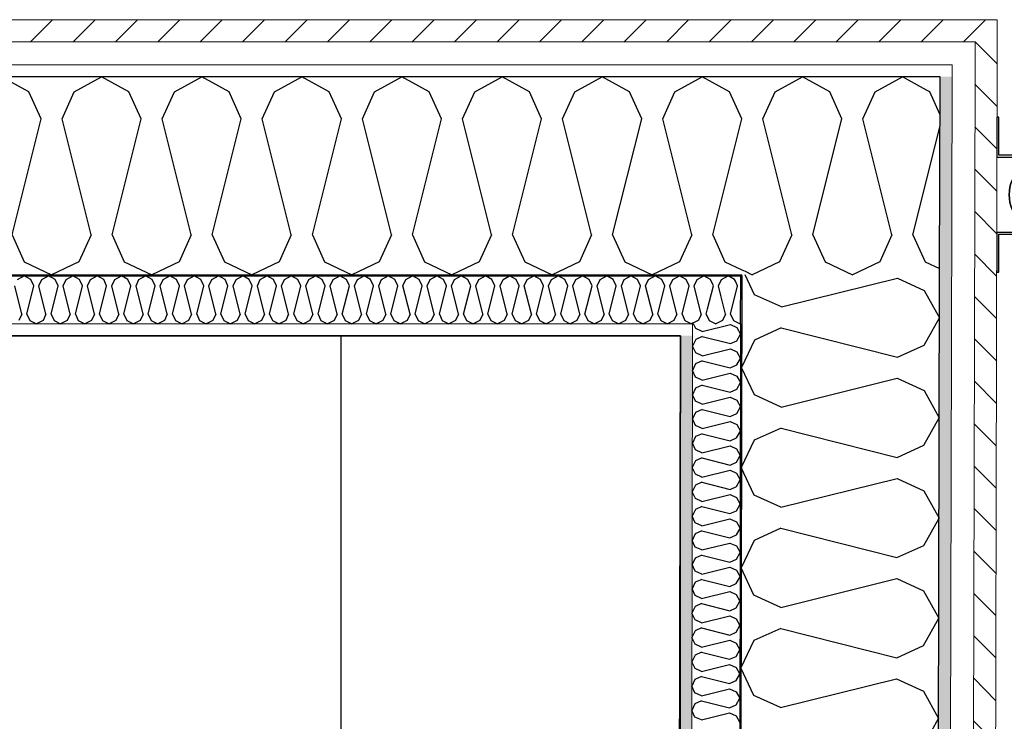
# Model space of a CAD drawing. Header units: millimetres. Extents: x -3836 to 10135, y -3581 to 11389.
# Tile 45 of 47: x 6879 to 7864, y 8544 to 9246. Entities that reach past the tile are written whole.
import ezdxf
from ezdxf.enums import TextEntityAlignment as Align

# ---------------------------------------------------------------- set-up
doc = ezdxf.new("R2010")
doc.units = ezdxf.units.MM
doc.header["$LTSCALE"] = 0.5
doc.header["$MEASUREMENT"] = 0
doc.linetypes.add('PLINE', pattern=[0])
for name, color, linetype in [('231- Bærende yttervegger (Skravur)(Nye konstruksjoner)', 7, 'Continuous'), ('231- Bærende yttervegger(Nye konstruksjoner)', 7, 'Continuous'), ('252- Gulv på grunn_ bunnplate(Nye konstruksjoner)', 7, 'Continuous'), ('265- Gesimser_ takrenner og nedløp(Nye konstruksjoner)', 7, 'Continuous'), ('68-- Inventar (løst)(Nye konstruksjoner)', 7, 'Continuous'), ('862- M___Nettoareal(Nye konstruksjoner)', 7, 'Continuous'), ('862- M___Nettoareal(Polylinje)(Nye konstruksjoner)', 7, 'Continuous'), ('862- M___Nettoareal(Tekst)(Nye konstruksjoner)', 7, 'Continuous')]:
    doc.layers.add(name, color=color, linetype=linetype)
doc.layers.add('235- Utvendig kledning og overflate(Nye konstruksjoner)', color=7, linetype='Continuous', lineweight=0)
doc.layers.add('236- Innvendig kledning og overflate(Nye konstruksjoner)', color=7, linetype='Continuous', lineweight=0)
doc.styles.add('GENERATED_STYLE_1', font='arial.ttf')
pattern_1 = [(225, (0, 0), (-21.2132, 21.2132), [])]
pattern_2 = [(0, (0, 0), (0, 43.30127), [0, -25]), (0, (12.5, 21.65), (0, 43.30127), [0, -25])]

# ---------------------------------------------------------------- blocks, each defined once
blk = doc.blocks.new('Soverom_3_6', base_point=(5938.86, 6191.37))
at = {"layer": '862- M___Nettoareal(Polylinje)(Nye konstruksjoner)', "linetype": 'PLINE', "flags": 128}
blk.add_lwpolyline([(4641.9, 8929.56), (4641.9, 6730.97), (4405.45, 6730.97), (4405.45, 5406.97), (7532.81, 5406.97), (7540.43, 8929.56)], close=True, dxfattribs=at)
at = {"layer": '862- M___Nettoareal(Tekst)(Nye konstruksjoner)', "style": 'GENERATED_STYLE_1'}
for tag, height, p in [('DUMMY_862', 100, (5466.36, 6505.66)), ('DUMMY_861', 100, (5390.09, 6482.8)), ('DUMMY_863', 200, (6487.63, 6348.51)), ('ROOM_NAME', 200, (5390.09, 6302.8)), ('DUMMY_864', 100, (5390.09, 6034.23))]:
    blk.add_attdef(tag, text='', height=height, dxfattribs=at).set_placement(p, align=Align.TOP_LEFT)
blk = doc.blocks.new('*X35')
at = {"layer": '231- Bærende yttervegger (Skravur)(Nye konstruksjoner)', "linetype": 'PLINE'}
for p, q in [((7590.45, 8951.2), (7597.49, 8979.35)), ((7597.49, 8979.35), (7595.26, 8984.26)), ((7585.35, 8951.2), (7580.71, 8969.75)), ((7566.17, 8951.2), (7567.51, 8956.58)), ((7560.19, 8949.27), (7558.11, 8944.7)), ((7566.17, 8951.2), (7569.13, 8944.7)), ((7585.35, 8951.2), (7582.39, 8944.7)), ((7590.45, 8951.2), (7593.41, 8944.7)), ((7558.11, 8944.7), (7553.35, 8942.44)), ((7569.13, 8944.7), (7575.76, 8941.56)), ((7582.39, 8944.7), (7575.76, 8941.56)), ((7593.41, 8944.7), (7600.04, 8941.56)), ((7600.46, 8941.76), (7600.04, 8941.56))]:
    blk.add_line(p, q, dxfattribs=at)
blk = doc.blocks.new('*X36')
at = {"layer": '231- Bærende yttervegger (Skravur)(Nye konstruksjoner)', "linetype": 'PLINE'}
for p, q in [((7789.77, 9173.29), (7786.52, 9175.11)), ((7799.91, 9151), (7789.77, 9173.29)), ((7772.94, 9030.32), (7799.89, 9138.11)), ((7751.9, 9030.32), (7729.84, 9118.55)), ((7672.78, 9030.32), (7683.2, 9072.02)), ((7651.74, 9030.32), (7649.68, 9038.56)), ((7651.74, 9030.32), (7639.53, 9003.5)), ((7672.78, 9030.32), (7684.99, 9003.5)), ((7751.9, 9030.32), (7739.69, 9003.5)), ((7772.94, 9030.32), (7785.15, 9003.5)), ((7639.53, 9003.5), (7612.18, 8990.56)), ((7684.99, 9003.5), (7712.34, 8990.56)), ((7739.69, 9003.5), (7712.34, 8990.56)), ((7785.15, 9003.5), (7799.58, 8996.67)), ((7604.98, 8993.96), (7612.18, 8990.56))]:
    blk.add_line(p, q, dxfattribs=at)
blk = doc.blocks.new('*X37')
at = {"layer": '231- Bærende yttervegger (Skravur)(Nye konstruksjoner)', "linetype": 'PLINE'}
for p, q in [((7554.03, 8979.35), (7556.99, 8985.86)), ((7556.99, 8985.86), (7563.62, 8989.56)), ((7570.25, 8985.86), (7563.62, 8989.56)), ((7573.21, 8979.35), (7570.25, 8985.86)), ((7578.31, 8979.35), (7581.27, 8985.86)), ((7581.27, 8985.86), (7587.9, 8989.56)), ((7594.53, 8985.86), (7587.9, 8989.56)), ((7595.26, 8984.26), (7594.53, 8985.86)), ((7561.07, 8951.2), (7554.03, 8979.35)), ((7567.51, 8956.58), (7573.21, 8979.35)), ((7580.71, 8969.75), (7578.31, 8979.35)), ((7561.07, 8951.2), (7560.19, 8949.27)), ((7553.35, 8942.44), (7552.46, 8942.02))]:
    blk.add_line(p, q, dxfattribs=at)
blk = doc.blocks.new('*X39')
at = {"layer": '231- Bærende yttervegger (Skravur)(Nye konstruksjoner)', "linetype": 'PLINE'}
for p, q in [((6877.11, 8985.86), (6883.74, 8989.56)), ((6890.37, 8985.86), (6883.74, 8989.56)), ((6893.33, 8979.35), (6890.37, 8985.86)), ((6898.43, 8979.35), (6901.39, 8985.86)), ((6901.39, 8985.86), (6908.02, 8989.56)), ((6914.65, 8985.86), (6908.02, 8989.56)), ((6917.61, 8979.35), (6914.65, 8985.86)), ((6922.71, 8979.35), (6925.67, 8985.86)), ((6925.67, 8985.86), (6932.3, 8989.56)), ((6938.93, 8985.86), (6932.3, 8989.56)), ((6941.89, 8979.35), (6938.93, 8985.86)), ((6946.99, 8979.35), (6949.95, 8985.86)), ((6949.95, 8985.86), (6956.58, 8989.56)), ((6963.22, 8985.86), (6956.58, 8989.56)), ((6966.17, 8979.35), (6963.22, 8985.86)), ((6971.28, 8979.35), (6974.23, 8985.86)), ((6974.23, 8985.86), (6980.87, 8989.56)), ((6987.5, 8985.86), (6980.87, 8989.56)), ((6990.46, 8979.35), (6987.5, 8985.86)), ((6995.56, 8979.35), (6998.52, 8985.86)), ((6998.52, 8985.86), (7005.15, 8989.56)), ((7011.78, 8985.86), (7005.15, 8989.56)), ((7014.74, 8979.35), (7011.78, 8985.86)), ((7019.84, 8979.35), (7022.8, 8985.86)), ((7022.8, 8985.86), (7029.43, 8989.56)), ((7036.06, 8985.86), (7029.43, 8989.56)), ((7039.02, 8979.35), (7036.06, 8985.86)), ((7044.12, 8979.35), (7047.08, 8985.86)), ((7047.08, 8985.86), (7053.71, 8989.56)), ((7060.34, 8985.86), (7053.71, 8989.56)), ((7063.3, 8979.35), (7060.34, 8985.86)), ((7068.4, 8979.35), (7071.36, 8985.86)), ((7071.36, 8985.86), (7077.99, 8989.56)), ((7084.62, 8985.86), (7077.99, 8989.56)), ((7087.58, 8979.35), (7084.62, 8985.86)), ((7092.68, 8979.35), (7095.64, 8985.86)), ((7095.64, 8985.86), (7102.27, 8989.56)), ((7108.9, 8985.86), (7102.27, 8989.56)), ((7111.86, 8979.35), (7108.9, 8985.86)), ((7116.96, 8979.35), (7119.92, 8985.86)), ((7119.92, 8985.86), (7126.55, 8989.56)), ((7133.18, 8985.86), (7126.55, 8989.56)), ((7136.14, 8979.35), (7133.18, 8985.86)), ((7141.24, 8979.35), (7144.2, 8985.86)), ((7144.2, 8985.86), (7150.83, 8989.56)), ((7157.47, 8985.86), (7150.83, 8989.56)), ((7160.42, 8979.35), (7157.47, 8985.86)), ((7165.53, 8979.35), (7168.49, 8985.86)), ((7168.49, 8985.86), (7175.12, 8989.56)), ((7181.75, 8985.86), (7175.12, 8989.56)), ((7184.71, 8979.35), (7181.75, 8985.86)), ((7189.81, 8979.35), (7192.77, 8985.86)), ((7192.77, 8985.86), (7199.4, 8989.56)), ((7206.03, 8985.86), (7199.4, 8989.56)), ((7208.99, 8979.35), (7206.03, 8985.86)), ((7214.09, 8979.35), (7217.05, 8985.86)), ((7217.05, 8985.86), (7223.68, 8989.56)), ((7230.31, 8985.86), (7223.68, 8989.56)), ((7233.27, 8979.35), (7230.31, 8985.86)), ((7238.37, 8979.35), (7241.33, 8985.86)), ((7241.33, 8985.86), (7247.96, 8989.56)), ((7254.59, 8985.86), (7247.96, 8989.56)), ((7257.55, 8979.35), (7254.59, 8985.86)), ((7262.65, 8979.35), (7265.61, 8985.86)), ((7265.61, 8985.86), (7272.24, 8989.56)), ((7278.87, 8985.86), (7272.24, 8989.56)), ((7281.83, 8979.35), (7278.87, 8985.86)), ((7286.93, 8979.35), (7289.89, 8985.86)), ((7289.89, 8985.86), (7296.52, 8989.56)), ((7303.15, 8985.86), (7296.52, 8989.56)), ((7306.11, 8979.35), (7303.15, 8985.86)), ((7311.21, 8979.35), (7314.17, 8985.86)), ((7314.17, 8985.86), (7320.8, 8989.56)), ((7327.43, 8985.86), (7320.8, 8989.56)), ((7330.39, 8979.35), (7327.43, 8985.86)), ((7335.49, 8979.35), (7338.45, 8985.86)), ((7338.45, 8985.86), (7345.08, 8989.56)), ((7351.72, 8985.86), (7345.08, 8989.56)), ((7354.67, 8979.35), (7351.72, 8985.86)), ((7359.78, 8979.35), (7362.74, 8985.86)), ((7362.74, 8985.86), (7369.37, 8989.56)), ((7376, 8985.86), (7369.37, 8989.56)), ((7378.96, 8979.35), (7376, 8985.86)), ((7384.06, 8979.35), (7387.02, 8985.86)), ((7387.02, 8985.86), (7393.65, 8989.56)), ((7400.28, 8985.86), (7393.65, 8989.56)), ((7403.24, 8979.35), (7400.28, 8985.86)), ((7408.34, 8979.35), (7411.3, 8985.86)), ((7411.3, 8985.86), (7417.93, 8989.56)), ((7424.56, 8985.86), (7417.93, 8989.56)), ((7427.52, 8979.35), (7424.56, 8985.86)), ((7432.62, 8979.35), (7435.58, 8985.86)), ((7435.58, 8985.86), (7442.21, 8989.56)), ((7448.84, 8985.86), (7442.21, 8989.56)), ((7451.8, 8979.35), (7448.84, 8985.86)), ((7456.9, 8979.35), (7459.86, 8985.86)), ((7459.86, 8985.86), (7466.49, 8989.56)), ((7473.12, 8985.86), (7466.49, 8989.56)), ((7476.08, 8979.35), (7473.12, 8985.86)), ((7481.18, 8979.35), (7484.14, 8985.86)), ((7484.14, 8985.86), (7490.77, 8989.56)), ((7497.4, 8985.86), (7490.77, 8989.56)), ((7500.36, 8979.35), (7497.4, 8985.86)), ((7505.46, 8979.35), (7508.42, 8985.86)), ((7508.42, 8985.86), (7515.05, 8989.56)), ((7521.68, 8985.86), (7515.05, 8989.56)), ((7524.64, 8979.35), (7521.68, 8985.86)), ((7529.75, 8979.35), (7532.7, 8985.86)), ((7532.7, 8985.86), (7539.34, 8989.56)), ((7545.97, 8985.86), (7539.34, 8989.56)), ((7548.93, 8979.35), (7545.97, 8985.86)), ((6881.19, 8951.2), (6874.15, 8979.35)), ((6886.29, 8951.2), (6893.33, 8979.35)), ((6905.47, 8951.2), (6898.43, 8979.35)), ((6910.57, 8951.2), (6917.61, 8979.35)), ((6929.75, 8951.2), (6922.71, 8979.35)), ((6934.85, 8951.2), (6941.89, 8979.35)), ((6954.03, 8951.2), (6946.99, 8979.35)), ((6959.14, 8951.2), (6966.17, 8979.35)), ((6978.32, 8951.2), (6971.28, 8979.35)), ((6983.42, 8951.2), (6990.46, 8979.35)), ((7002.6, 8951.2), (6995.56, 8979.35)), ((7007.7, 8951.2), (7014.74, 8979.35)), ((7026.88, 8951.2), (7019.84, 8979.35)), ((7031.98, 8951.2), (7039.02, 8979.35)), ((7051.16, 8951.2), (7044.12, 8979.35)), ((7056.26, 8951.2), (7063.3, 8979.35)), ((7075.44, 8951.2), (7068.4, 8979.35)), ((7080.54, 8951.2), (7087.58, 8979.35)), ((7099.72, 8951.2), (7092.68, 8979.35)), ((7104.82, 8951.2), (7111.86, 8979.35)), ((7124, 8951.2), (7116.96, 8979.35)), ((7129.1, 8951.2), (7136.14, 8979.35)), ((7148.28, 8951.2), (7141.24, 8979.35)), ((7153.39, 8951.2), (7160.42, 8979.35)), ((7172.57, 8951.2), (7165.53, 8979.35)), ((7177.67, 8951.2), (7184.71, 8979.35)), ((7196.85, 8951.2), (7189.81, 8979.35)), ((7201.95, 8951.2), (7208.99, 8979.35)), ((7221.13, 8951.2), (7214.09, 8979.35)), ((7226.23, 8951.2), (7233.27, 8979.35)), ((7245.41, 8951.2), (7238.37, 8979.35)), ((7250.51, 8951.2), (7257.55, 8979.35)), ((7269.69, 8951.2), (7262.65, 8979.35)), ((7274.79, 8951.2), (7281.83, 8979.35)), ((7293.97, 8951.2), (7286.93, 8979.35)), ((7299.07, 8951.2), (7306.11, 8979.35)), ((7318.25, 8951.2), (7311.21, 8979.35)), ((7323.35, 8951.2), (7330.39, 8979.35)), ((7342.53, 8951.2), (7335.49, 8979.35)), ((7347.64, 8951.2), (7354.67, 8979.35)), ((7366.82, 8951.2), (7359.78, 8979.35)), ((7371.92, 8951.2), (7378.96, 8979.35)), ((7391.1, 8951.2), (7384.06, 8979.35)), ((7396.2, 8951.2), (7403.24, 8979.35)), ((7415.38, 8951.2), (7408.34, 8979.35)), ((7420.48, 8951.2), (7427.52, 8979.35)), ((7439.66, 8951.2), (7432.62, 8979.35)), ((7444.76, 8951.2), (7451.8, 8979.35)), ((7463.94, 8951.2), (7456.9, 8979.35)), ((7469.04, 8951.2), (7476.08, 8979.35)), ((7488.22, 8951.2), (7481.18, 8979.35)), ((7493.32, 8951.2), (7500.36, 8979.35)), ((7512.5, 8951.2), (7505.46, 8979.35)), ((7517.6, 8951.2), (7524.64, 8979.35)), ((7536.78, 8951.2), (7529.75, 8979.35)), ((7541.89, 8951.2), (7548.93, 8979.35)), ((6881.19, 8951.2), (6878.23, 8944.7)), ((6886.29, 8951.2), (6889.25, 8944.7)), ((6905.47, 8951.2), (6902.51, 8944.7)), ((6910.57, 8951.2), (6913.53, 8944.7)), ((6929.75, 8951.2), (6926.79, 8944.7)), ((6934.85, 8951.2), (6937.81, 8944.7)), ((6954.03, 8951.2), (6951.07, 8944.7)), ((6959.14, 8951.2), (6962.09, 8944.7)), ((6978.32, 8951.2), (6975.36, 8944.7)), ((6983.42, 8951.2), (6986.38, 8944.7)), ((7002.6, 8951.2), (6999.64, 8944.7)), ((7007.7, 8951.2), (7010.66, 8944.7)), ((7026.88, 8951.2), (7023.92, 8944.7)), ((7031.98, 8951.2), (7034.94, 8944.7)), ((7051.16, 8951.2), (7048.2, 8944.7)), ((7056.26, 8951.2), (7059.22, 8944.7)), ((7075.44, 8951.2), (7072.48, 8944.7)), ((7080.54, 8951.2), (7083.5, 8944.7)), ((7099.72, 8951.2), (7096.76, 8944.7)), ((7104.82, 8951.2), (7107.78, 8944.7)), ((7124, 8951.2), (7121.04, 8944.7)), ((7129.1, 8951.2), (7132.06, 8944.7)), ((7148.28, 8951.2), (7145.33, 8944.7)), ((7153.39, 8951.2), (7156.34, 8944.7)), ((7172.57, 8951.2), (7169.61, 8944.7)), ((7177.67, 8951.2), (7180.63, 8944.7)), ((7196.85, 8951.2), (7193.89, 8944.7)), ((7201.95, 8951.2), (7204.91, 8944.7)), ((7221.13, 8951.2), (7218.17, 8944.7)), ((7226.23, 8951.2), (7229.19, 8944.7)), ((7245.41, 8951.2), (7242.45, 8944.7)), ((7250.51, 8951.2), (7253.47, 8944.7)), ((7269.69, 8951.2), (7266.73, 8944.7)), ((7274.79, 8951.2), (7277.75, 8944.7)), ((7293.97, 8951.2), (7291.01, 8944.7)), ((7299.07, 8951.2), (7302.03, 8944.7)), ((7318.25, 8951.2), (7315.29, 8944.7)), ((7323.35, 8951.2), (7326.31, 8944.7)), ((7342.53, 8951.2), (7339.58, 8944.7)), ((7347.64, 8951.2), (7350.59, 8944.7)), ((7366.82, 8951.2), (7363.86, 8944.7)), ((7371.92, 8951.2), (7374.88, 8944.7)), ((7391.1, 8951.2), (7388.14, 8944.7)), ((7396.2, 8951.2), (7399.16, 8944.7)), ((7415.38, 8951.2), (7412.42, 8944.7)), ((7420.48, 8951.2), (7423.44, 8944.7)), ((7439.66, 8951.2), (7436.7, 8944.7)), ((7444.76, 8951.2), (7447.72, 8944.7)), ((7463.94, 8951.2), (7460.98, 8944.7)), ((7469.04, 8951.2), (7472, 8944.7)), ((7488.22, 8951.2), (7485.26, 8944.7)), ((7493.32, 8951.2), (7496.28, 8944.7)), ((7512.5, 8951.2), (7509.54, 8944.7)), ((7517.6, 8951.2), (7520.56, 8944.7)), ((7536.78, 8951.2), (7533.83, 8944.7)), ((7541.89, 8951.2), (7544.84, 8944.7)), ((6889.25, 8944.7), (6895.88, 8941.56)), ((6902.51, 8944.7), (6895.88, 8941.56)), ((6913.53, 8944.7), (6920.16, 8941.56)), ((6926.79, 8944.7), (6920.16, 8941.56)), ((6937.81, 8944.7), (6944.44, 8941.56)), ((6951.07, 8944.7), (6944.44, 8941.56)), ((6962.09, 8944.7), (6968.73, 8941.56)), ((6975.36, 8944.7), (6968.73, 8941.56)), ((6986.38, 8944.7), (6993.01, 8941.56)), ((6999.64, 8944.7), (6993.01, 8941.56)), ((7010.66, 8944.7), (7017.29, 8941.56)), ((7023.92, 8944.7), (7017.29, 8941.56)), ((7034.94, 8944.7), (7041.57, 8941.56)), ((7048.2, 8944.7), (7041.57, 8941.56)), ((7059.22, 8944.7), (7065.85, 8941.56)), ((7072.48, 8944.7), (7065.85, 8941.56)), ((7083.5, 8944.7), (7090.13, 8941.56)), ((7096.76, 8944.7), (7090.13, 8941.56)), ((7107.78, 8944.7), (7114.41, 8941.56)), ((7121.04, 8944.7), (7114.41, 8941.56)), ((7132.06, 8944.7), (7138.69, 8941.56)), ((7145.33, 8944.7), (7138.69, 8941.56)), ((7156.34, 8944.7), (7162.98, 8941.56)), ((7169.61, 8944.7), (7162.98, 8941.56)), ((7180.63, 8944.7), (7187.26, 8941.56)), ((7193.89, 8944.7), (7187.26, 8941.56)), ((7204.91, 8944.7), (7211.54, 8941.56)), ((7218.17, 8944.7), (7211.54, 8941.56)), ((7229.19, 8944.7), (7235.82, 8941.56)), ((7242.45, 8944.7), (7235.82, 8941.56)), ((7253.47, 8944.7), (7260.1, 8941.56)), ((7266.73, 8944.7), (7260.1, 8941.56)), ((7277.75, 8944.7), (7284.38, 8941.56)), ((7291.01, 8944.7), (7284.38, 8941.56)), ((7302.03, 8944.7), (7308.66, 8941.56)), ((7315.29, 8944.7), (7308.66, 8941.56)), ((7326.31, 8944.7), (7332.94, 8941.56)), ((7339.58, 8944.7), (7332.94, 8941.56)), ((7350.59, 8944.7), (7357.23, 8941.56)), ((7363.86, 8944.7), (7357.23, 8941.56)), ((7374.88, 8944.7), (7381.51, 8941.56)), ((7388.14, 8944.7), (7381.51, 8941.56)), ((7399.16, 8944.7), (7405.79, 8941.56)), ((7412.42, 8944.7), (7405.79, 8941.56)), ((7423.44, 8944.7), (7430.07, 8941.56)), ((7436.7, 8944.7), (7430.07, 8941.56)), ((7447.72, 8944.7), (7454.35, 8941.56)), ((7460.98, 8944.7), (7454.35, 8941.56)), ((7472, 8944.7), (7478.63, 8941.56)), ((7485.26, 8944.7), (7478.63, 8941.56)), ((7496.28, 8944.7), (7502.91, 8941.56)), ((7509.54, 8944.7), (7502.91, 8941.56)), ((7520.56, 8944.7), (7527.19, 8941.56)), ((7533.83, 8944.7), (7527.19, 8941.56)), ((7544.84, 8944.7), (7551.48, 8941.56)), ((7552.46, 8942.02), (7551.48, 8941.56))]:
    blk.add_line(p, q, dxfattribs=at)
blk = doc.blocks.new('*X40')
at = {"layer": '231- Bærende yttervegger (Skravur)(Nye konstruksjoner)', "linetype": 'PLINE'}
for p, q in [((7634.91, 9173.29), (7662.26, 9188.56)), ((7689.61, 9173.29), (7662.26, 9188.56)), ((7735.07, 9173.29), (7762.42, 9188.56)), ((7786.52, 9175.11), (7762.42, 9188.56)), ((7622.7, 9146.47), (7634.91, 9173.29)), ((7701.82, 9146.47), (7689.61, 9173.29)), ((7722.86, 9146.47), (7735.07, 9173.29)), ((7649.68, 9038.56), (7622.7, 9146.47)), ((7683.2, 9072.02), (7701.82, 9146.47)), ((7729.84, 9118.55), (7722.86, 9146.47)), ((7601.58, 8995.57), (7604.98, 8993.96))]:
    blk.add_line(p, q, dxfattribs=at)
blk = doc.blocks.new('*X42')
at = {"layer": '231- Bærende yttervegger (Skravur)(Nye konstruksjoner)', "linetype": 'PLINE'}
for p, q in [((6888.33, 9173.29), (6860.98, 9188.56)), ((6933.78, 9173.29), (6961.14, 9188.56)), ((6988.49, 9173.29), (6961.14, 9188.56)), ((7033.94, 9173.29), (7061.3, 9188.56)), ((7088.65, 9173.29), (7061.3, 9188.56)), ((7134.11, 9173.29), (7161.46, 9188.56)), ((7188.81, 9173.29), (7161.46, 9188.56)), ((7234.27, 9173.29), (7261.62, 9188.56)), ((7288.97, 9173.29), (7261.62, 9188.56)), ((7334.43, 9173.29), (7361.78, 9188.56)), ((7389.13, 9173.29), (7361.78, 9188.56)), ((7434.59, 9173.29), (7461.94, 9188.56)), ((7489.29, 9173.29), (7461.94, 9188.56)), ((7534.75, 9173.29), (7562.1, 9188.56)), ((7589.45, 9173.29), (7562.1, 9188.56)), ((6900.54, 9146.47), (6888.33, 9173.29)), ((6921.58, 9146.47), (6933.78, 9173.29)), ((7000.7, 9146.47), (6988.49, 9173.29)), ((7021.74, 9146.47), (7033.94, 9173.29)), ((7100.86, 9146.47), (7088.65, 9173.29)), ((7121.9, 9146.47), (7134.11, 9173.29)), ((7201.02, 9146.47), (7188.81, 9173.29)), ((7222.06, 9146.47), (7234.27, 9173.29)), ((7301.18, 9146.47), (7288.97, 9173.29)), ((7322.22, 9146.47), (7334.43, 9173.29)), ((7401.34, 9146.47), (7389.13, 9173.29)), ((7422.38, 9146.47), (7434.59, 9173.29)), ((7501.5, 9146.47), (7489.29, 9173.29)), ((7522.54, 9146.47), (7534.75, 9173.29)), ((7601.66, 9146.47), (7589.45, 9173.29)), ((6871.5, 9030.32), (6900.54, 9146.47)), ((6950.62, 9030.32), (6921.58, 9146.47)), ((6971.66, 9030.32), (7000.7, 9146.47)), ((7050.78, 9030.32), (7021.74, 9146.47)), ((7071.82, 9030.32), (7100.86, 9146.47)), ((7150.94, 9030.32), (7121.9, 9146.47)), ((7171.98, 9030.32), (7201.02, 9146.47)), ((7251.1, 9030.32), (7222.06, 9146.47)), ((7272.14, 9030.32), (7301.18, 9146.47)), ((7351.26, 9030.32), (7322.22, 9146.47)), ((7372.3, 9030.32), (7401.34, 9146.47)), ((7451.42, 9030.32), (7422.38, 9146.47)), ((7472.46, 9030.32), (7501.5, 9146.47)), ((7551.58, 9030.32), (7522.54, 9146.47)), ((7572.62, 9030.32), (7601.66, 9146.47)), ((6871.5, 9030.32), (6883.7, 9003.5)), ((6950.62, 9030.32), (6938.41, 9003.5)), ((6971.66, 9030.32), (6983.86, 9003.5)), ((7050.78, 9030.32), (7038.57, 9003.5)), ((7071.82, 9030.32), (7084.03, 9003.5)), ((7150.94, 9030.32), (7138.73, 9003.5)), ((7171.98, 9030.32), (7184.19, 9003.5)), ((7251.1, 9030.32), (7238.89, 9003.5)), ((7272.14, 9030.32), (7284.35, 9003.5)), ((7351.26, 9030.32), (7339.05, 9003.5)), ((7372.3, 9030.32), (7384.51, 9003.5)), ((7451.42, 9030.32), (7439.21, 9003.5)), ((7472.46, 9030.32), (7484.67, 9003.5)), ((7551.58, 9030.32), (7539.37, 9003.5)), ((7572.62, 9030.32), (7584.83, 9003.5)), ((6883.7, 9003.5), (6911.06, 8990.56)), ((6938.41, 9003.5), (6911.06, 8990.56)), ((6983.86, 9003.5), (7011.22, 8990.56)), ((7038.57, 9003.5), (7011.22, 8990.56)), ((7084.03, 9003.5), (7111.38, 8990.56)), ((7138.73, 9003.5), (7111.38, 8990.56)), ((7184.19, 9003.5), (7211.54, 8990.56)), ((7238.89, 9003.5), (7211.54, 8990.56)), ((7284.35, 9003.5), (7311.7, 8990.56)), ((7339.05, 9003.5), (7311.7, 8990.56)), ((7384.51, 9003.5), (7411.86, 8990.56)), ((7439.21, 9003.5), (7411.86, 8990.56)), ((7484.67, 9003.5), (7512.02, 8990.56)), ((7539.37, 9003.5), (7512.02, 8990.56)), ((7584.83, 9003.5), (7601.58, 8995.57))]:
    blk.add_line(p, q, dxfattribs=at)
blk = doc.blocks.new('Nattbord 03[4]', base_point=(7200.43, 8929.56))
at = {"layer": '68-- Inventar (løst)(Nye konstruksjoner)', "linetype": 'PLINE', "flags": 128}
blk.add_lwpolyline([(7200.43, 8929.56), (7200.43, 8529.56), (7540.43, 8529.56), (7540.43, 8929.56)], close=True, dxfattribs=at)
blk = doc.blocks.new('Nedløp kompleks[56]', base_point=(7894.24, 9070.48))
at = {"layer": '265- Gesimser_ takrenner og nedløp(Nye konstruksjoner)', "linetype": 'PLINE'}
for p, q in [((7906.74, 9107.98), (8012.81, 9107.98)), ((7906.74, 9107.98), (8294.74, 9107.98)), ((8012.81, 9032.98), (7906.74, 9032.98)), ((8294.74, 9032.98), (7906.74, 9032.98))]:
    blk.add_line(p, q, dxfattribs=at)
at = {"layer": '265- Gesimser_ takrenner og nedløp(Nye konstruksjoner)', "linetype": 'PLINE', "flags": 128}
for points in [[(7856.74, 9147.98), (7856.74, 9108.18), (7906.74, 9108.18, -1), (7906.74, 9032.78), (7856.74, 9032.78), (7856.74, 8992.98), (7858.74, 8992.98), (7858.74, 9030.98), (7906.74, 9030.98, 1), (7906.74, 9109.98), (7858.74, 9109.98), (7858.74, 9147.98)], [(7856.74, 9147.98), (7856.74, 9108.18), (7906.74, 9108.18, -1), (7906.74, 9032.78), (7856.74, 9032.78), (7856.74, 8992.98), (7858.74, 8992.98), (7858.74, 9030.98), (7906.74, 9030.98, 1), (7906.74, 9109.98), (7858.74, 9109.98), (7858.74, 9147.98)], [(7856.74, 9147.98), (7856.74, 9108.18), (7906.74, 9108.18, -1), (7906.74, 9032.78), (7856.74, 9032.78), (7856.74, 8992.98), (7858.74, 8992.98), (7858.74, 9030.98), (7906.74, 9030.98, 1), (7906.74, 9109.98), (7858.74, 9109.98), (7858.74, 9147.98)], [(7856.74, 9147.98), (7856.74, 9108.18), (7906.74, 9108.18, -1), (7906.74, 9032.78), (7856.74, 9032.78), (7856.74, 8992.98), (7858.74, 8992.98), (7858.74, 9030.98), (7906.74, 9030.98, 1), (7906.74, 9109.98), (7858.74, 9109.98), (7858.74, 9147.98)], [(7906.74, 9107.98, -1), (7906.74, 9032.98, -1)], [(7906.74, 9107.98, -1), (7906.74, 9032.98, -1)], [(7906.74, 9032.98, -1), (7906.74, 9107.98, -1)], [(7906.74, 9107.98, -1), (7906.74, 9032.98, -1)], [(7906.74, 9107.98, -1), (7906.74, 9032.98, -1)]]:
    blk.add_lwpolyline(points, format="xyb", close=True, dxfattribs=at)
blk.add_lwpolyline([(8012.81, 9107.98), (8017.41, 9107.41), (8021.88, 9105.72), (8026.06, 9102.96), (8029.85, 9099.21), (8033.12, 9094.59), (8035.77, 9089.23), (8037.72, 9083.31), (8038.92, 9076.99), (8039.32, 9070.48), (8038.92, 9063.97), (8037.72, 9057.66), (8035.77, 9051.73), (8033.12, 9046.38), (8029.85, 9041.75), (8026.06, 9038.01), (8021.88, 9035.24), (8017.41, 9033.55), (8012.81, 9032.98), (8008.2, 9033.55), (8003.74, 9035.24), (7999.55, 9038.01), (7995.76, 9041.75), (7992.49, 9046.38), (7989.84, 9051.73), (7987.89, 9057.66), (7986.69, 9063.97), (7986.29, 9070.48), (7986.69, 9076.99), (7987.89, 9083.31), (7989.84, 9089.23), (7992.49, 9094.59), (7995.76, 9099.21), (7999.55, 9102.96), (8003.74, 9105.72), (8008.2, 9107.41)], close=True, dxfattribs=at)
at = {"layer": '265- Gesimser_ takrenner og nedløp(Nye konstruksjoner)', "linetype": 'PLINE'}
for centre, start, end in [((7906.74, 9070.48), 90, 270), ((7906.74, 9070.48), 270, 90), ((8294.74, 9070.48), 90, 270), ((8294.74, 9070.48), 90, 270), ((8294.74, 9070.48), 270, 90), ((8294.74, 9070.48), 270, 90)]:
    blk.add_arc(centre, 37.5, start, end, dxfattribs=at)
blk = doc.blocks.new('*X200')
at = {"layer": '231- Bærende yttervegger (Skravur)(Nye konstruksjoner)', "linetype": 'PLINE'}
for p, q in [((7555.59, 8936.83), (7553.37, 8941.56)), ((7562.08, 8933.86), (7555.59, 8936.83)), ((7562.08, 8933.86), (7590.26, 8940.84)), ((7590.26, 8940.84), (7596.75, 8937.87)), ((7596.75, 8937.87), (7600.44, 8931.23)), ((7555.56, 8925.81), (7552.41, 8919.19)), ((7562.07, 8928.76), (7555.56, 8925.81)), ((7562.07, 8928.76), (7590.22, 8921.66)), ((7596.72, 8924.6), (7600.44, 8931.23)), ((7555.54, 8912.55), (7552.41, 8919.19)), ((7562.03, 8909.58), (7590.2, 8916.56)), ((7590.2, 8916.56), (7596.7, 8913.58)), ((7590.22, 8921.66), (7596.72, 8924.6)), ((7562.03, 8909.58), (7555.54, 8912.55)), ((7596.67, 8900.32), (7600.39, 8906.95)), ((7596.7, 8913.58), (7600.39, 8906.95)), ((7555.51, 8901.53), (7552.36, 8894.91)), ((7562.02, 8904.48), (7555.51, 8901.53)), ((7562.02, 8904.48), (7590.16, 8897.38)), ((7590.16, 8897.38), (7596.67, 8900.32)), ((7555.48, 8888.27), (7552.36, 8894.91)), ((7561.98, 8885.3), (7555.48, 8888.27)), ((7561.98, 8885.3), (7590.15, 8892.28)), ((7590.15, 8892.28), (7596.65, 8889.3)), ((7596.65, 8889.3), (7600.33, 8882.66)), ((7555.46, 8877.25), (7552.31, 8870.63)), ((7561.97, 8880.2), (7555.46, 8877.25)), ((7561.97, 8880.2), (7590.11, 8873.1)), ((7596.62, 8876.04), (7600.33, 8882.66)), ((7555.43, 8863.99), (7552.31, 8870.63)), ((7561.93, 8861.02), (7590.1, 8867.99)), ((7590.1, 8867.99), (7596.59, 8865.02)), ((7590.11, 8873.1), (7596.62, 8876.04)), ((7561.93, 8861.02), (7555.43, 8863.99)), ((7596.57, 8851.76), (7600.28, 8858.38)), ((7596.59, 8865.02), (7600.28, 8858.38)), ((7555.41, 8852.97), (7552.25, 8846.35)), ((7561.92, 8855.92), (7555.41, 8852.97)), ((7561.92, 8855.92), (7590.06, 8848.82)), ((7590.06, 8848.82), (7596.57, 8851.76)), ((7555.38, 8839.71), (7552.25, 8846.35)), ((7561.87, 8836.74), (7555.38, 8839.71)), ((7561.87, 8836.74), (7590.05, 8843.71)), ((7590.05, 8843.71), (7596.54, 8840.74)), ((7596.54, 8840.74), (7600.23, 8834.1)), ((7555.35, 8828.69), (7552.2, 8822.06)), ((7561.86, 8831.63), (7555.35, 8828.69)), ((7561.86, 8831.63), (7590, 8824.53)), ((7590, 8824.53), (7596.51, 8827.48)), ((7596.51, 8827.48), (7600.23, 8834.1)), ((7555.33, 8815.43), (7552.2, 8822.06)), ((7561.82, 8812.45), (7589.99, 8819.43)), ((7589.99, 8819.43), (7596.49, 8816.46)), ((7561.81, 8807.35), (7555.3, 8804.41)), ((7561.82, 8812.45), (7555.33, 8815.43)), ((7561.81, 8807.35), (7589.95, 8800.25)), ((7596.46, 8803.2), (7600.18, 8809.82)), ((7596.49, 8816.46), (7600.18, 8809.82)), ((7555.3, 8804.41), (7552.15, 8797.78)), ((7555.27, 8791.15), (7552.15, 8797.78)), ((7589.95, 8800.25), (7596.46, 8803.2)), ((7561.77, 8788.17), (7555.27, 8791.15)), ((7561.77, 8788.17), (7589.94, 8795.15)), ((7589.94, 8795.15), (7596.44, 8792.18)), ((7596.44, 8792.18), (7600.12, 8785.54)), ((7555.25, 8780.13), (7552.1, 8773.5)), ((7561.76, 8783.07), (7555.25, 8780.13)), ((7561.76, 8783.07), (7589.9, 8775.97)), ((7589.9, 8775.97), (7596.41, 8778.92)), ((7596.41, 8778.92), (7600.12, 8785.54)), ((7555.22, 8766.86), (7552.1, 8773.5)), ((7561.72, 8763.89), (7589.89, 8770.87)), ((7589.89, 8770.87), (7596.38, 8767.9)), ((7561.71, 8758.79), (7555.2, 8755.85)), ((7561.72, 8763.89), (7555.22, 8766.86)), ((7561.71, 8758.79), (7589.85, 8751.69)), ((7596.36, 8754.64), (7600.07, 8761.26)), ((7596.38, 8767.9), (7600.07, 8761.26)), ((7555.2, 8755.85), (7552.04, 8749.22)), ((7555.17, 8742.58), (7552.04, 8749.22)), ((7589.85, 8751.69), (7596.36, 8754.64)), ((7561.66, 8739.61), (7555.17, 8742.58)), ((7561.66, 8739.61), (7589.84, 8746.59)), ((7589.84, 8746.59), (7596.33, 8743.62)), ((7596.33, 8743.62), (7600.02, 8736.98)), ((7555.14, 8731.56), (7551.99, 8724.94)), ((7561.65, 8734.51), (7555.14, 8731.56)), ((7561.65, 8734.51), (7589.79, 8727.41)), ((7589.79, 8727.41), (7596.3, 8730.35)), ((7596.3, 8730.35), (7600.02, 8736.98)), ((7555.12, 8718.3), (7551.99, 8724.94)), ((7561.61, 8715.33), (7589.78, 8722.31)), ((7589.78, 8722.31), (7596.28, 8719.33)), ((7596.28, 8719.33), (7599.97, 8712.7)), ((7561.6, 8710.23), (7555.09, 8707.28)), ((7561.61, 8715.33), (7555.12, 8718.3)), ((7561.6, 8710.23), (7589.74, 8703.13)), ((7596.25, 8706.07), (7599.97, 8712.7)), ((7555.09, 8707.28), (7551.94, 8700.66)), ((7555.06, 8694.02), (7551.94, 8700.66)), ((7589.74, 8703.13), (7596.25, 8706.07)), ((7561.56, 8691.05), (7555.06, 8694.02)), ((7561.56, 8691.05), (7589.73, 8698.03)), ((7589.73, 8698.03), (7596.23, 8695.05)), ((7596.23, 8695.05), (7599.91, 8688.41)), ((7555.04, 8683), (7551.89, 8676.38)), ((7561.55, 8685.95), (7555.04, 8683)), ((7561.55, 8685.95), (7589.69, 8678.85)), ((7589.69, 8678.85), (7596.2, 8681.79)), ((7596.2, 8681.79), (7599.91, 8688.41)), ((7555.01, 8669.74), (7551.89, 8676.38)), ((7561.51, 8666.77), (7555.01, 8669.74)), ((7561.51, 8666.77), (7589.68, 8673.75)), ((7589.68, 8673.75), (7596.17, 8670.77)), ((7596.17, 8670.77), (7599.86, 8664.13)), ((7561.5, 8661.67), (7554.99, 8658.72)), ((7561.5, 8661.67), (7589.64, 8654.57)), ((7596.15, 8657.51), (7599.86, 8664.13)), ((7554.99, 8658.72), (7551.83, 8652.1)), ((7554.96, 8645.46), (7551.83, 8652.1)), ((7589.64, 8654.57), (7596.15, 8657.51)), ((7561.45, 8642.49), (7554.96, 8645.46)), ((7561.45, 8642.49), (7589.63, 8649.46)), ((7589.63, 8649.46), (7596.12, 8646.49)), ((7596.09, 8633.23), (7599.81, 8639.85)), ((7596.12, 8646.49), (7599.81, 8639.85)), ((7554.93, 8634.44), (7551.78, 8627.82)), ((7561.44, 8637.38), (7554.93, 8634.44)), ((7561.44, 8637.38), (7589.58, 8630.28)), ((7589.58, 8630.28), (7596.09, 8633.23)), ((7554.91, 8621.18), (7551.78, 8627.82)), ((7561.4, 8618.2), (7554.91, 8621.18)), ((7561.4, 8618.2), (7589.57, 8625.18)), ((7589.57, 8625.18), (7596.07, 8622.21)), ((7596.07, 8622.21), (7599.76, 8615.57)), ((7561.39, 8613.1), (7554.88, 8610.16)), ((7561.39, 8613.1), (7589.53, 8606)), ((7596.04, 8608.95), (7599.76, 8615.57)), ((7554.88, 8610.16), (7551.73, 8603.53)), ((7554.85, 8596.9), (7551.73, 8603.53)), ((7561.35, 8593.92), (7589.52, 8600.9)), ((7589.52, 8600.9), (7596.02, 8597.93)), ((7589.53, 8606), (7596.04, 8608.95)), ((7561.35, 8593.92), (7554.85, 8596.9)), ((7595.99, 8584.67), (7599.7, 8591.29)), ((7596.02, 8597.93), (7599.7, 8591.29)), ((7554.83, 8585.88), (7551.68, 8579.25)), ((7561.34, 8588.82), (7554.83, 8585.88)), ((7561.34, 8588.82), (7589.48, 8581.72)), ((7589.48, 8581.72), (7595.99, 8584.67)), ((7554.8, 8572.62), (7551.68, 8579.25)), ((7561.3, 8569.64), (7554.8, 8572.62)), ((7561.3, 8569.64), (7589.47, 8576.62)), ((7589.47, 8576.62), (7595.96, 8573.65)), ((7595.96, 8573.65), (7599.65, 8567.01)), ((7554.78, 8561.6), (7551.62, 8554.97)), ((7561.29, 8564.54), (7554.78, 8561.6)), ((7561.29, 8564.54), (7589.43, 8557.44)), ((7595.94, 8560.39), (7599.65, 8567.01)), ((7554.75, 8548.33), (7551.62, 8554.97)), ((7561.24, 8545.36), (7589.42, 8552.34)), ((7589.42, 8552.34), (7595.91, 8549.37)), ((7589.43, 8557.44), (7595.94, 8560.39)), ((7561.24, 8545.36), (7554.75, 8548.33)), ((7595.91, 8549.37), (7599.6, 8542.73))]:
    blk.add_line(p, q, dxfattribs=at)
blk = doc.blocks.new('*X204')
at = {"layer": '231- Bærende yttervegger (Skravur)(Nye konstruksjoner)', "linetype": 'PLINE'}
for p, q in [((7614.47, 8970.62), (7605.08, 8990.56)), ((7641.26, 8958.35), (7757.47, 8987.14)), ((7757.47, 8987.14), (7784.27, 8974.87)), ((7784.27, 8974.87), (7799.47, 8947.49)), ((7641.26, 8958.35), (7614.47, 8970.62)), ((7784.15, 8920.17), (7799.47, 8947.49)), ((7641.22, 8937.31), (7614.37, 8925.16)), ((7641.22, 8937.31), (7757.3, 8908.02)), ((7614.37, 8925.16), (7601.37, 8897.84)), ((7757.3, 8908.02), (7784.15, 8920.17)), ((7614.25, 8870.46), (7601.37, 8897.84)), ((7641.05, 8858.19), (7757.26, 8886.98)), ((7757.26, 8886.98), (7784.05, 8874.71)), ((7641.05, 8858.19), (7614.25, 8870.46)), ((7784.05, 8874.71), (7799.26, 8847.33)), ((7783.93, 8820.01), (7799.26, 8847.33)), ((7641, 8837.15), (7614.15, 8825)), ((7641, 8837.15), (7757.09, 8807.86)), ((7614.15, 8825), (7601.15, 8797.68)), ((7757.09, 8807.86), (7783.93, 8820.01)), ((7614.04, 8770.3), (7601.15, 8797.68)), ((7640.83, 8758.03), (7757.04, 8786.82)), ((7757.04, 8786.82), (7783.84, 8774.55)), ((7640.83, 8758.03), (7614.04, 8770.3)), ((7783.84, 8774.55), (7799.04, 8747.17)), ((7783.72, 8719.85), (7799.04, 8747.17)), ((7640.78, 8736.99), (7613.94, 8724.84)), ((7640.78, 8736.99), (7756.87, 8707.7)), ((7613.94, 8724.84), (7600.93, 8697.52)), ((7756.87, 8707.7), (7783.72, 8719.85)), ((7613.82, 8670.14), (7600.93, 8697.52)), ((7640.61, 8657.87), (7756.82, 8686.66)), ((7756.82, 8686.66), (7783.62, 8674.39)), ((7640.61, 8657.87), (7613.82, 8670.14)), ((7783.62, 8674.39), (7798.82, 8647.01)), ((7783.5, 8619.69), (7798.82, 8647.01)), ((7640.57, 8636.83), (7613.72, 8624.68)), ((7640.57, 8636.83), (7756.65, 8607.54)), ((7613.72, 8624.68), (7600.72, 8597.36)), ((7756.65, 8607.54), (7783.5, 8619.69)), ((7613.6, 8569.98), (7600.72, 8597.36)), ((7640.4, 8557.71), (7756.61, 8586.5)), ((7756.61, 8586.5), (7783.4, 8574.23)), ((7783.4, 8574.23), (7798.61, 8546.85)), ((7640.4, 8557.71), (7613.6, 8569.98)), ((7783.28, 8519.53), (7798.61, 8546.85))]:
    blk.add_line(p, q, dxfattribs=at)

msp = doc.modelspace()

# ---------------------------------------------------------------- hatches: boundary and pattern name
at = {"layer": '231- Bærende yttervegger (Skravur)(Nye konstruksjoner)', "linetype": 'Continuous'}
h = msp.add_hatch(dxfattribs=at)
h.set_pattern_fill('Skrålinjer_1', color=256, style=0, pattern_type=2)
h.set_pattern_definition(pattern_1)
h.paths.add_polyline_path([(7835.12, 9245.56), (5934.74, 9245.56), (5934.74, 9223.56), (7835.07, 9223.56)])
h = msp.add_hatch(dxfattribs=at)
h.set_pattern_fill('Skrålinjer_1', color=256, style=0, pattern_type=2)
h.set_pattern_definition(pattern_1)
h.paths.add_polyline_path([(7835.07, 9223.56), (7857.07, 9223.56), (7857.12, 9245.56)])
h = msp.add_hatch(dxfattribs=at)
h.set_pattern_fill('Skrålinjer_1', color=256, style=0, pattern_type=2)
h.set_pattern_definition(pattern_1)
h.paths.add_polyline_path([(7835.07, 9223.56), (7857.12, 9245.56), (7835.12, 9245.56)])
h = msp.add_hatch(dxfattribs=at)
h.set_pattern_fill('Skrålinjer_1', color=256, style=0, pattern_type=2)
h.set_pattern_definition([(134.87604, (0, 0), (21.25905, 21.16726), [])])
h.paths.add_polyline_path([(7835.07, 9223.56), (7816.62, 696.21), (7838.62, 696.16), (7857.07, 9223.56)])
h = msp.add_hatch(dxfattribs=at)
h.set_pattern_fill('Prikker_tett', color=256, style=0, pattern_type=2)
h.set_pattern_definition(pattern_2)
h.paths.add_polyline_path([(5934.74, 9188.56), (7800, 9188.56), (7800.02, 9200.56), (5934.74, 9200.56)])
h = msp.add_hatch(dxfattribs=at)
h.set_pattern_fill('Prikker_tett', color=256, style=0, pattern_type=2)
h.set_pattern_definition(pattern_2)
h.paths.add_polyline_path([(7800, 9188.56), (7812, 9188.56), (7812.02, 9200.56)])
h = msp.add_hatch(dxfattribs=at)
h.set_pattern_fill('Prikker_tett', color=256, style=0, pattern_type=2)
h.set_pattern_definition(pattern_2)
h.paths.add_polyline_path([(7800.02, 9200.56), (7800, 9188.56), (7812.02, 9200.56)])
h = msp.add_hatch(dxfattribs=at)
h.set_pattern_fill('Prikker_tett', color=256, style=0, pattern_type=2)
h.set_pattern_definition(pattern_2)
h.paths.add_polyline_path([(7781.62, 696.28), (7793.62, 696.26), (7812, 9188.56), (7800, 9188.56)])
for points in [[(5934.74, 8989.56), (7600.56, 8989.56), (7600.57, 8990.56), (5934.74, 8990.56)], [(7600.56, 8989.56), (7588.6, 3458.97), (7589.6, 3458.97), (7601.56, 8989.56)], [(7600.56, 8989.56), (7601.56, 8989.56), (7601.57, 8990.56)], [(7600.56, 8989.56), (7601.57, 8990.56), (7600.57, 8990.56)]]:
    msp.add_hatch(color=256, dxfattribs=at).paths.add_polyline_path(points)
h = msp.add_hatch(dxfattribs=at)
h.set_pattern_fill('Prikker_tett', color=256, style=0, pattern_type=2)
h.set_pattern_definition(pattern_2)
h.paths.add_polyline_path([(5934.74, 8941.56), (5934.74, 8929.56), (7540.43, 8929.56), (7540.46, 8941.56)])
h = msp.add_hatch(dxfattribs=at)
h.set_pattern_fill('Prikker_tett', color=256, style=0, pattern_type=2)
h.set_pattern_definition(pattern_2)
h.paths.add_polyline_path([(7540.43, 8929.56), (7552.43, 8929.56), (7552.46, 8941.56)])
h = msp.add_hatch(dxfattribs=at)
h.set_pattern_fill('Prikker_tett', color=256, style=0, pattern_type=2)
h.set_pattern_definition(pattern_2)
h.paths.add_polyline_path([(7540.43, 8929.56), (7552.46, 8941.56), (7540.46, 8941.56)])
h = msp.add_hatch(dxfattribs=at)
h.set_pattern_fill('Prikker_tett', color=256, style=0, pattern_type=2)
h.set_pattern_definition(pattern_2)
h.paths.add_polyline_path([(7540.43, 8929.56), (7532.79, 5394.97), (7544.79, 5394.97), (7552.43, 8929.56)])

# ---------------------------------------------------------------- linework, layer by layer
at = {"layer": '231- Bærende yttervegger(Nye konstruksjoner)', "linetype": 'PLINE'}
for p, q in [((7602, 9188.56), (5934.74, 9188.56)), ((7800, 9188.56), (7602, 9188.56)), ((7799.57, 8990.56), (7800, 9188.56)), ((7799.57, 8990.56), (7800, 9188.56)), ((5934.74, 8990.56), (7601.57, 8990.56)), ((5934.74, 8989.56), (7600.56, 8989.56)), ((7601.56, 8989.56), (7589.6, 3458.97)), ((7600.46, 8941.56), (7600.56, 8989.56)), ((7600.46, 8941.56), (7600.56, 8989.56)), ((7601.56, 8989.56), (7601.57, 8990.56)), ((7601.56, 8989.56), (7601.57, 8990.56)), ((7787.6, 3458.97), (7799.57, 8990.56)), ((7600.46, 8941.56), (7588.6, 3458.97))]:
    msp.add_line(p, q, dxfattribs=at)
at = {"layer": '235- Utvendig kledning og overflate(Nye konstruksjoner)', "linetype": 'PLINE'}
for p, q in [((7812.07, 9223.56), (5934.74, 9223.56)), ((7835.07, 9223.56), (7812.07, 9223.56)), ((7835.02, 9200.56), (7835.07, 9223.56)), ((7835.02, 9200.56), (7835.07, 9223.56)), ((7800.02, 9200.56), (5934.74, 9200.56)), ((7812.02, 9200.56), (7800.02, 9200.56)), ((7812, 9188.56), (7812.02, 9200.56)), ((7812, 9188.56), (7812.02, 9200.56)), ((7816.62, 696.21), (7835.02, 9200.56)), ((7793.62, 696.26), (7812, 9188.56))]:
    msp.add_line(p, q, dxfattribs=at)
at = {"layer": '235- Utvendig kledning og overflate(Nye konstruksjoner)', "linetype": 'PLINE', "flags": 128}
for points in [[(7857.12, 9245.56), (5934.74, 9245.56)], [(7857.12, 9245.56), (7857.07, 9223.56)], [(7838.62, 696.16), (7857.07, 9223.56)]]:
    msp.add_lwpolyline(points, dxfattribs=at)
at = {"layer": '236- Innvendig kledning og overflate(Nye konstruksjoner)', "linetype": 'PLINE'}
for p, q in [((5934.74, 8941.56), (7552.46, 8941.56)), ((7552.43, 8929.56), (7552.46, 8941.56)), ((7552.43, 8929.56), (7552.46, 8941.56)), ((7552.43, 8929.56), (7544.76, 5382.97))]:
    msp.add_line(p, q, dxfattribs=at)
at = {"layer": '236- Innvendig kledning og overflate(Nye konstruksjoner)', "linetype": 'PLINE', "flags": 128}
for points in [[(5934.74, 8929.56), (7540.43, 8929.56)], [(7540.43, 8929.56), (7532.79, 5394.97)]]:
    msp.add_lwpolyline(points, dxfattribs=at)
at = {"layer": '252- Gulv på grunn_ bunnplate(Nye konstruksjoner)', "linetype": 'PLINE', "flags": 128}
msp.add_lwpolyline([(259, 259), (259, 8929.56), (7540.43, 8929.56), (7519.27, -852.44), (4405.45, -852.44), (4405.45, 259)], close=True, dxfattribs=at)

# ---------------------------------------------------------------- block references
at = {"layer": '231- Bærende yttervegger(Nye konstruksjoner)'}
for name in ['*X42', '*X40', '*X36', '*X39', '*X37', '*X204', '*X35', '*X200']:
    msp.add_blockref(name, (0, 0), dxfattribs=at)
at = {"layer": '265- Gesimser_ takrenner og nedløp(Nye konstruksjoner)', "linetype": 'PLINE'}
msp.add_blockref('Nedløp kompleks[56]', (7894.24, 9070.48), dxfattribs=at)
at = {"layer": '68-- Inventar (løst)(Nye konstruksjoner)', "linetype": 'PLINE'}
msp.add_blockref('Nattbord 03[4]', (7200.43, 8929.56), dxfattribs=at)
at = {"layer": '862- M___Nettoareal(Nye konstruksjoner)', "linetype": 'Continuous'}
msp.add_blockref('Soverom_3_6', (5938.86, 6191.37), dxfattribs=at)

doc.saveas('drawing.dxf')
